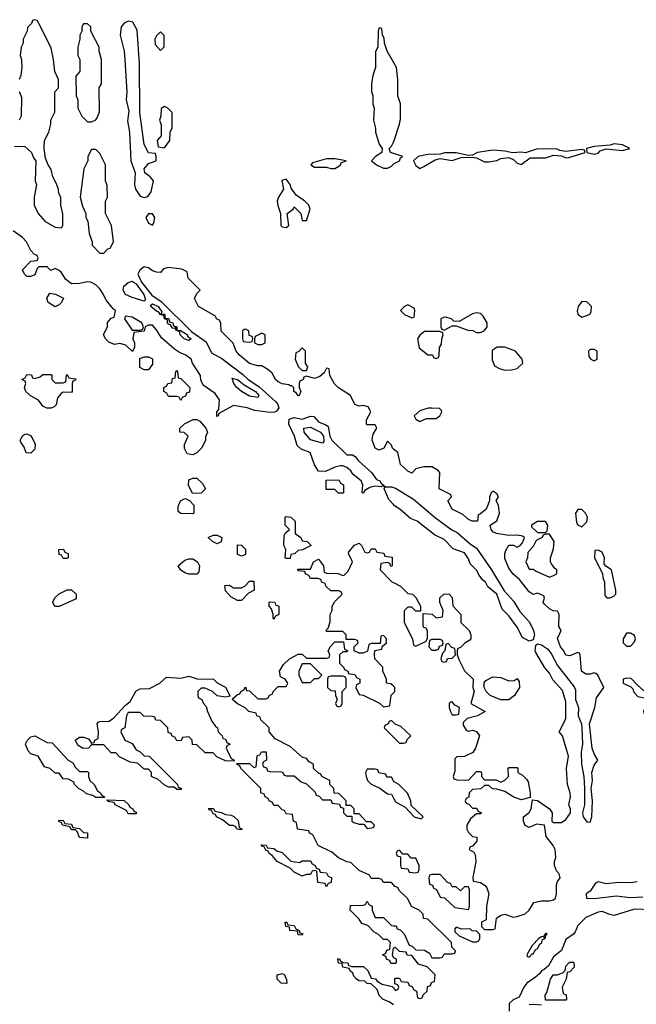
# Model space of a CAD drawing. Header units: inches. Extents: x 2722057 to 2913084, y 892730 to 1030005.
# Tile 61 of 231: x 2808155 to 2811198, y 977065 to 981926. Entities that reach past the tile are written whole.
import ezdxf

# ---------------------------------------------------------------- set-up
doc = ezdxf.new("R2010")
doc.units = ezdxf.units.IN
doc.header["$MEASUREMENT"] = 0
for name, color, linetype in [('C8907', 7, 'Continuous'), ('C8908', 7, 'Continuous'), ('C8917', 7, 'Continuous'), ('C8918', 7, 'Continuous')]:
    doc.layers.add(name, color=color, linetype=linetype)

msp = doc.modelspace()

# ---------------------------------------------------------------- linework, layer by layer
at = {"layer": 'C8907', "color": 2, "elevation": 10}
for points in [[(2809170.4, 980000), (2809138, 979982), (2809134, 979970), (2809127.3, 979967.3), (2809128, 979990), (2809136.3, 980000)], [(2809428, 980000), (2809425.1, 979994.9), (2809412.1, 979987.9), (2809390, 979987), (2809316.2, 979996.2), (2809305.7, 980000)], [(2810000, 979532), (2809976.9, 979556.9), (2809953.2, 979610), (2809958, 979618), (2809950, 979626), (2809939.8, 979620.2), (2809910, 979624), (2809882.8, 979617.2), (2809858, 979602), (2809850, 979588.7), (2809846, 979590), (2809848, 979630), (2809841.2, 979650), (2809800.5, 979680.5), (2809790, 979699), (2809770, 979716), (2809750, 979724), (2809736.9, 979723.1), (2809710, 979717.2), (2809663.6, 979696.4), (2809630, 979698), (2809610, 979728), (2809589.1, 979789.1), (2809545.1, 979805.1), (2809524.7, 979824.7), (2809511.2, 979870), (2809483, 979930), (2809485.3, 979954.7), (2809510, 979962.7), (2809550, 979953.4), (2809590, 979968.5), (2809606.4, 979966.4), (2809630, 979941.3), (2809666.5, 979926.5), (2809678.3, 979918.3), (2809686.6, 979870), (2809695.9, 979850), (2809770, 979778.3), (2809798, 979778), (2809810.4, 979770.4), (2809828.1, 979748.1), (2809890.7, 979690.7), (2809916.2, 979656.2), (2809933, 979650), (2809938.5, 979638.5), (2809960.7, 979620.7), (2809990, 979619.7), (2810000, 979616.6)], [(2810000, 979806.5), (2809995.3, 979810), (2809990, 979826), (2809970, 979846), (2809952, 979810), (2809930, 979801.2), (2809909, 979810), (2809895.3, 979850), (2809896.4, 979863.6), (2809900.4, 979879.6), (2809918, 979910), (2809910, 979926), (2809870, 979926), (2809866, 979930), (2809866, 979950), (2809888, 979990), (2809883, 980000)], [(2810000, 978635.6), (2809987.3, 978647.3), (2809966, 978650), (2809966, 978670), (2809948, 978710), (2809948, 978730), (2809908, 978770), (2809906, 978790), (2809907.3, 978812.7), (2809942, 978818), (2809946, 978834), (2809966, 978850), (2809966, 978870), (2809950, 978886), (2809938, 978882), (2809934, 978846), (2809890, 978846), (2809878, 978842), (2809872, 978808), (2809850, 978798), (2809830, 978798), (2809806, 978810), (2809806, 978830), (2809826, 978850), (2809822, 978862), (2809810, 978866), (2809766, 978866), (2809766, 978890), (2809750, 978906), (2809670, 978906), (2809668.4, 978911.6), (2809678, 978922), (2809687.3, 978952.7), (2809688, 978990), (2809698, 979010), (2809698, 979030), (2809710, 979054), (2809746, 979090), (2809742, 979102), (2809730, 979106), (2809690, 979106), (2809666, 979130), (2809662, 979142), (2809646, 979150), (2809642, 979162), (2809627.3, 979167.3), (2809590, 979168), (2809582, 979182), (2809566, 979190), (2809562, 979202), (2809530, 979206), (2809527.3, 979212.7), (2809590, 979214), (2809606, 979250), (2809630, 979262), (2809654, 979230), (2809658, 979198), (2809670, 979194), (2809727.3, 979192.7), (2809750, 979182), (2809756.4, 979183.6), (2809776.4, 979203.6), (2809798, 979250), (2809778, 979290), (2809780.4, 979299.6), (2809807.3, 979332.7), (2809830, 979342), (2809842, 979330), (2809858, 979298), (2809870, 979294), (2809882, 979298), (2809890, 979314), (2809910, 979314), (2809918, 979298), (2809952.7, 979292.7), (2809958, 979278), (2809992.7, 979272.7), (2809994, 979230), (2809987.3, 979227.3), (2809982, 979242), (2809970, 979246), (2809938, 979242), (2809934, 979210), (2809991.6, 979151.6), (2810000, 979147.3)], [(2810000, 977655.2), (2809990, 977666), (2809950, 977666), (2809942, 977682), (2809930, 977686), (2809890, 977686), (2809882, 977702), (2809830, 977726), (2809790, 977766), (2809770, 977768), (2809728.4, 977788.4), (2809696.4, 977816.4), (2809628.9, 977848.9), (2809602, 977902), (2809586, 977910), (2809582, 977922), (2809526, 977930), (2809522, 977962), (2809506, 977970), (2809502, 978002), (2809470, 978006), (2809462, 978022), (2809450, 978026), (2809430, 978046), (2809410, 978046), (2809402, 978062), (2809386, 978070), (2809382, 978082), (2809366, 978090), (2809362, 978102), (2809346, 978110), (2809346, 978130), (2809246, 978230), (2809242, 978242), (2809226, 978250), (2809226, 978254), (2809290, 978254), (2809310, 978234), (2809322, 978238), (2809327.3, 978292.7), (2809342, 978298), (2809348.4, 978311.6), (2809371.6, 978311.6), (2809374, 978270), (2809358, 978262), (2809354, 978250), (2809358, 978238), (2809372.7, 978232.7), (2809378, 978218), (2809390, 978214), (2809447.3, 978212.7), (2809454, 978210), (2809458, 978198), (2809470, 978194), (2809510, 978194), (2809543.6, 978163.6), (2809570, 978154), (2809612.7, 978112.7), (2809618, 978098), (2809632.7, 978092.7), (2809650, 978074), (2809690, 978074), (2809698, 978058), (2809732.7, 978052.7), (2809738, 978038), (2809754, 978034), (2809754, 978010), (2809770, 977994), (2809794, 977994), (2809794, 977970), (2809803.6, 977963.6), (2809830, 977954), (2809854, 977954), (2809870, 977934), (2809902, 977938), (2809906, 977950), (2809890, 977966), (2809866, 977966), (2809830, 978006), (2809806, 978006), (2809806, 978030), (2809790, 978046), (2809766, 978046), (2809766, 978070), (2809730, 978106), (2809707.3, 978107.3), (2809706, 978130), (2809686, 978150), (2809686, 978170), (2809646, 978190), (2809642, 978202), (2809630, 978206), (2809606, 978230), (2809606, 978250), (2809583.1, 978263.1), (2809570, 978278), (2809550, 978286), (2809490, 978338), (2809416.4, 978376.4), (2809386, 978410), (2809386, 978430), (2809346, 978470), (2809342, 978482), (2809326, 978490), (2809322, 978502), (2809286, 978510), (2809268.7, 978528.7), (2809230, 978548), (2809206, 978570), (2809206, 978574), (2809230, 978594), (2809242, 978598), (2809246, 978610), (2809262, 978618), (2809270, 978632), (2809274, 978614), (2809290, 978612), (2809330, 978574), (2809370, 978574), (2809382, 978578), (2809386, 978590), (2809402, 978598), (2809406, 978610), (2809430, 978634), (2809470, 978634), (2809478, 978650), (2809466, 978670), (2809442, 978682), (2809438, 978710), (2809456.4, 978743.6), (2809486, 978770), (2809530, 978794), (2809550, 978794), (2809570, 978774), (2809670, 978774), (2809682, 978778), (2809686, 978790), (2809678, 978810), (2809688.7, 978831.3), (2809710, 978854), (2809754, 978854), (2809758, 978818), (2809774, 978810), (2809770, 978806), (2809750, 978806), (2809734, 978790), (2809734, 978750), (2809754, 978730), (2809758, 978718), (2809774, 978710), (2809778, 978698), (2809810, 978694), (2809818, 978678), (2809834, 978670), (2809834, 978650), (2809818, 978642), (2809814, 978630), (2809830, 978594), (2809850, 978592), (2809931.6, 978551.6), (2809950, 978534), (2809982, 978538), (2809988.4, 978591.6), (2810000, 978603.7)], [(2810000, 978456.4), (2809990, 978466), (2809978, 978462), (2809974, 978450), (2809958, 978442), (2809954, 978430), (2810000, 978384)], [(2810000, 978168.6), (2809990, 978186), (2809967.3, 978187.3), (2809962, 978202), (2809928.4, 978208.4), (2809922, 978222), (2809910, 978226), (2809870, 978226), (2809862, 978210), (2809864.7, 978190), (2809872, 978170), (2809890, 978152), (2809932.7, 978132.7), (2809970, 978104.7), (2809990, 978102), (2810000, 978083.3)], [(2810000, 977266.6), (2809987.3, 977267.3), (2809982, 977282), (2809967.3, 977287.3), (2809962, 977302), (2809946, 977310), (2809962, 977318), (2809967.3, 977332.7), (2809982, 977338), (2809986, 977370), (2809970, 977386), (2809950, 977386), (2809926, 977410), (2809903.1, 977423.1), (2809874, 977454), (2809844, 977464), (2809830, 977486), (2809786, 977530), (2809787.3, 977552.7), (2809850, 977554), (2809862, 977558), (2809870, 977574), (2809878, 977558), (2809894, 977550), (2809894, 977530), (2809910, 977494), (2809950, 977494), (2809990, 977454), (2810000, 977453.4)], [(2810000, 977342.7), (2809998, 977342), (2809994, 977310), (2809998, 977298), (2810000, 977297)], [(2810000, 977062.6), (2809978, 977078), (2809948.7, 977088.7), (2809928.9, 977108.9), (2809919, 977139), (2809890, 977166), (2809870, 977168), (2809859, 977179), (2809830, 977182), (2809818, 977190), (2809804, 977204), (2809799, 977219), (2809786, 977230), (2809782, 977242), (2809750, 977248), (2809746, 977266), (2809728.9, 977268.9), (2809726, 977290), (2809734, 977290), (2809738, 977278), (2809752, 977272), (2809774, 977270), (2809778, 977258), (2809792.7, 977252.7), (2809852.7, 977252.7), (2809872.7, 977232.7), (2809890, 977194), (2809911.3, 977191.3), (2809919.6, 977179.6), (2809944.7, 977164.7), (2809994, 977154), (2810000, 977146.5)]]:
    msp.add_lwpolyline(points, dxfattribs=at)
at = {"layer": 'C8907', "color": 2}
for points, elevation in [([(2809010, 979778), (2808982, 979782), (2808968.4, 979808.4), (2808968.4, 979828.4), (2808986, 979870), (2808967.3, 979887.3), (2808946, 979890), (2808946, 979910), (2808969.1, 979930.9), (2809011.6, 979951.6), (2809030, 979952), (2809043.6, 979943.6), (2809074, 979910), (2809082, 979890), (2809072.7, 979867.3), (2809071.6, 979848.4), (2809052, 979810), (2809030, 979788)], 10), ([(2808210, 979786), (2808187.3, 979787.3), (2808176.4, 979816.4), (2808160.4, 979840.4), (2808158, 979850), (2808170, 979874), (2808180.4, 979879.6), (2808190, 979882), (2808211.1, 979871.1), (2808231.1, 979831.1), (2808230, 979806)], 10), ([(2809650, 979835.1), (2809590, 979851.8), (2809558.4, 979890), (2809557.2, 979910), (2809590, 979914.3), (2809639.3, 979890), (2809654.7, 979870), (2809656.5, 979843.5)], 6), ([(2809007.3, 979587.3), (2808988.9, 979628.9), (2808990, 979654), (2809010, 979662), (2809030, 979662), (2809056.9, 979636.9), (2809072, 979610), (2809050, 979588)], 10), ([(2809728.4, 979588.4), (2809710, 979606), (2809667.3, 979607.3), (2809667.3, 979652.7), (2809730, 979654), (2809738, 979638), (2809754, 979630), (2809754, 979590), (2809750, 979588.7)], 10), ([(2809010, 979486), (2808950, 979488), (2808938, 979498), (2808936.4, 979523.6), (2808948.7, 979551.3), (2808970, 979562), (2808979.6, 979559.6), (2808992.7, 979552.7), (2809014, 979530), (2809014, 979490)], 10), ([(2809470, 979266), (2809466, 979270), (2809468, 979310), (2809458, 979330), (2809460.4, 979379.6), (2809467.3, 979392.7), (2809486, 979410), (2809466, 979430), (2809466, 979470), (2809470, 979474), (2809494, 979470), (2809514, 979450), (2809514, 979390), (2809542, 979370), (2809550, 979354), (2809574, 979350), (2809594, 979330), (2809551.6, 979308.4), (2809530, 979306), (2809511.6, 979288.4), (2809494, 979286), (2809490, 979266)], 10), ([(2809130, 979338), (2809106, 979350), (2809086, 979370), (2809110, 979382), (2809130, 979382), (2809152, 979370), (2809150, 979348)], 10), ([(2808370, 979266), (2808362, 979282), (2808350, 979286), (2808348.7, 979311.3), (2808371.6, 979311.6), (2808378, 979298), (2808394, 979290), (2808394, 979270), (2808390, 979266)], 10), ([(2809250, 979278), (2809230, 979286), (2809230, 979334), (2809250, 979332), (2809270, 979312), (2809270, 979286)], 10), ([(2808990, 979188.7), (2808970, 979195.3), (2808948, 979210), (2808938, 979230), (2808970, 979258), (2808990, 979264.7), (2809010, 979264.7), (2809032, 979250), (2809042, 979230), (2809039.6, 979200.4), (2809030, 979188.7)], 10), ([(2809230, 979058), (2809196.4, 979076.4), (2809170, 979106), (2809167.3, 979132.7), (2809190, 979134), (2809210, 979122), (2809250, 979122), (2809266, 979130), (2809290, 979154), (2809310, 979154), (2809312, 979110), (2809284.7, 979095.3), (2809250, 979058)], 10), ([(2808350, 979028.7), (2808329.1, 979029.1), (2808318, 979050), (2808328.9, 979071.1), (2808350, 979092), (2808390, 979112), (2808410, 979112), (2808434, 979090), (2808434, 979070), (2808430, 979066)], 10), ([(2809410, 978966), (2809406, 978970), (2809406, 978990), (2809398, 979018), (2809386, 979030), (2809386, 979050), (2809390, 979052), (2809414, 979050), (2809418, 979038), (2809434, 979030), (2809434, 978990), (2809418, 978982)], 10), ([(2809590, 978746), (2809550, 978746), (2809532, 978710), (2809532, 978690), (2809550, 978654), (2809590, 978654), (2809610, 978674), (2809630, 978674), (2809646, 978690)], 10), ([(2809170, 978582), (2809128.9, 978588.9), (2809106, 978610), (2809070, 978626), (2809050, 978626), (2809034, 978610), (2809034, 978590), (2809038, 978578), (2809054, 978570), (2809062, 978550), (2809076, 978536), (2809082, 978510), (2809103.6, 978463.6), (2809119.6, 978439.6), (2809132, 978430), (2809134, 978410), (2809154, 978390), (2809158, 978378), (2809170, 978374), (2809178, 978358), (2809194, 978350), (2809178, 978342), (2809174, 978330), (2809198, 978278), (2809212.7, 978272.7), (2809214, 978266), (2809170, 978268), (2809127.3, 978287.3), (2809110, 978306), (2809070, 978306), (2809030, 978346), (2809007.3, 978347.3), (2809006, 978370), (2808990, 978386), (2808958, 978382), (2808952.7, 978367.3), (2808930, 978366), (2808922, 978382), (2808906, 978390), (2808902, 978402), (2808887.3, 978407.3), (2808886, 978430), (2808850, 978466), (2808827.3, 978467.3), (2808822, 978482), (2808810, 978486), (2808768.4, 978488.4), (2808750, 978506), (2808690, 978506), (2808682, 978490), (2808674, 978430), (2808658, 978422), (2808654, 978410), (2808674, 978370), (2808710, 978352), (2808730, 978322), (2808750, 978312), (2808770, 978292), (2808794, 978290), (2808934, 978150), (2808938, 978138), (2808954, 978130), (2808950, 978126), (2808930, 978126), (2808918, 978138), (2808890, 978138), (2808868.4, 978148.4), (2808836.4, 978176.4), (2808810, 978186), (2808806, 978190), (2808806, 978210), (2808790, 978226), (2808770, 978226), (2808736.4, 978256.4), (2808700.4, 978260.4), (2808647.3, 978287.3), (2808630, 978306), (2808607.3, 978307.3), (2808570, 978346), (2808510, 978346), (2808494, 978330), (2808468.9, 978328.9), (2808443.1, 978343.1), (2808428.7, 978370), (2808450, 978384.7), (2808470, 978384.7), (2808495.3, 978375.3), (2808510, 978354), (2808522, 978358), (2808526, 978370), (2808542, 978378), (2808544, 978410), (2808538, 978450), (2808542, 978458), (2808550, 978462), (2808596.4, 978463.6), (2808620.4, 978479.6), (2808678, 978542), (2808700.4, 978559.6), (2808730, 978612), (2808750, 978622), (2808796.4, 978623.6), (2808846, 978650), (2808880.4, 978679.6), (2808950, 978676), (2808990, 978684.7), (2809031.6, 978671.6), (2809110.8, 978670.8), (2809130, 978652), (2809171.1, 978631.1), (2809194, 978586)], 10), ([(2809750, 978686), (2809690, 978686), (2809678, 978682), (2809674, 978670), (2809674, 978630), (2809690, 978614), (2809712.7, 978612.7), (2809714, 978590), (2809722, 978570), (2809714, 978550), (2809718, 978538), (2809730, 978534), (2809742, 978538), (2809746, 978550), (2809746, 978610), (2809766, 978630), (2809766, 978670), (2809762, 978682)], 10), ([(2808450, 978214), (2808490, 978214), (2808494, 978210), (2808494, 978190), (2808502, 978170), (2808522, 978150), (2808539.6, 978119.6), (2808554, 978110), (2808558, 978098), (2808574, 978090), (2808574, 978086), (2808570, 978086), (2808530, 978086), (2808516.4, 978096.4), (2808484, 978104), (2808470, 978118), (2808446, 978130), (2808426, 978150), (2808422, 978162), (2808396.4, 978176.4), (2808370, 978178), (2808350, 978206), (2808330, 978206), (2808306, 978230), (2808278, 978238), (2808246, 978290), (2808210, 978302), (2808196.5, 978316.5), (2808184, 978350), (2808194, 978370), (2808210, 978386), (2808230, 978391), (2808290, 978358), (2808315.3, 978355.3), (2808394, 978270), (2808416.9, 978256.9), (2808430, 978234)], 10), ([(2808690, 978006), (2808682, 978022), (2808626, 978050), (2808622, 978062), (2808590, 978066), (2808586, 978074), (2808670, 978072), (2808694, 978050), (2808698, 978038), (2808714, 978030), (2808718, 978018), (2808730, 978014), (2808730, 978006)], 10), ([(2809250, 977926), (2809226, 977930), (2809222, 977942), (2809208, 977948), (2809190, 977948.7), (2809155.3, 977975.3), (2809126, 977990), (2809122, 978002), (2809110, 978006), (2809102, 978022), (2809090, 978026), (2809087.3, 978032.7), (2809111.6, 978031.6), (2809118, 978018), (2809151.6, 978011.6), (2809170, 978002), (2809199.6, 977999.6), (2809212.7, 977992.7), (2809232.7, 977972.7), (2809238, 977938), (2809252, 977932)], 10), ([(2808490, 977886), (2808450, 977888), (2808438, 977918), (2808430, 977926), (2808410, 977926), (2808402, 977942), (2808366, 977950), (2808362, 977962), (2808350, 977966), (2808347.3, 977972.7), (2808370, 977974), (2808378, 977958), (2808410, 977954), (2808418, 977938), (2808450, 977934), (2808470, 977914), (2808490, 977912)], 10), ([(2809535.3, 977764.7), (2809550, 977774), (2809590, 977774), (2809598, 977758), (2809614, 977750), (2809618, 977738), (2809632.7, 977732.7), (2809638, 977718), (2809670, 977714), (2809678, 977698), (2809694, 977690), (2809692.7, 977667.3), (2809678, 977662), (2809670, 977646), (2809662, 977662), (2809627.3, 977667.3), (2809622, 977722), (2809610, 977726), (2809598, 977722), (2809590, 977706), (2809570, 977706), (2809550, 977698), (2809510, 977718), (2809490, 977738), (2809426, 977770), (2809400.4, 977800.4), (2809386, 977810), (2809382, 977822), (2809370, 977826), (2809362, 977842), (2809350, 977846), (2809347.3, 977852.7), (2809371.6, 977851.6), (2809378, 977838), (2809410, 977834), (2809423.6, 977823.6), (2809450, 977814), (2809492.7, 977772.7)], 10), ([(2809550, 977406), (2809528.9, 977408.9), (2809526, 977426), (2809489.1, 977429.1), (2809486, 977446), (2809468, 977450), (2809466, 977470), (2809474, 977470), (2809478, 977458), (2809510, 977454), (2809518, 977438), (2809534, 977430), (2809538, 977418), (2809552.7, 977412.7)], 10), ([(2809470, 977168), (2809446, 977170), (2809426, 977190), (2809426, 977210), (2809450, 977218), (2809462, 977210), (2809472.7, 977187.3), (2809474, 977170)], 10)]:
    msp.add_lwpolyline(points, close=True, dxfattribs=dict(at, elevation=elevation))
at = {"layer": 'C8908', "color": 2}
for points, elevation in [([(2808130, 981302), (2808179.6, 981299.6), (2808214, 981270), (2808223.6, 981243.6), (2808234, 981230), (2808232, 981130), (2808238, 981110), (2808226, 981050), (2808226, 981010), (2808246.8, 980970), (2808281, 980930), (2808330, 980901), (2808362, 980898), (2808368, 980910), (2808368.4, 980968.4), (2808358, 981010), (2808358, 981050), (2808348.4, 981068.4), (2808347.3, 981087.3), (2808336.4, 981116.4), (2808318, 981150), (2808310, 981186), (2808295.3, 981210), (2808283.1, 981243.1), (2808275.3, 981290), (2808278, 981330), (2808298, 981370), (2808308.7, 981410), (2808308.7, 981430), (2808328, 981470), (2808328, 981570), (2808346, 981590), (2808346, 981630), (2808328, 981670), (2808322, 981730), (2808310, 981786), (2808256.4, 981896.4), (2808242, 981922), (2808230, 981926), (2808218, 981922), (2808212.7, 981907.3), (2808192.7, 981887.3), (2808192, 981870), (2808172, 981830), (2808172, 981810), (2808162, 981790), (2808158, 981750), (2808164.7, 981730), (2808166, 981690), (2808161, 981650), (2808152, 981630)], 10), ([(2810000, 981716.3), (2809968.7, 981770), (2809955.3, 981810), (2809954.6, 981834.6), (2809946, 981850), (2809942, 981882), (2809930, 981886), (2809924.7, 981870), (2809922, 981790), (2809911.6, 981768.4), (2809911.3, 981690), (2809898, 981650), (2809891.3, 981610), (2809891.6, 981571.6), (2809898, 981550), (2809898, 981510), (2809904.7, 981490), (2809901, 981430), (2809910.9, 981390.9), (2809911, 981370), (2809930, 981312), (2809944.7, 981290), (2809942, 981270), (2809911.3, 981250), (2809891.3, 981230), (2809916, 981210), (2809950, 981193.4), (2809970, 981193.4), (2809990, 981203), (2810000, 981212.9)], 10), ([(2808151.6, 981571.6), (2808163.6, 981543.6), (2808162, 981450), (2808152, 981430)], 10), ([(2810000, 981265.3), (2809986, 981270), (2809978, 981290), (2809990, 981302), (2810000, 981322)], 10), ([(2809136.3, 980000), (2809138, 980002), (2809142, 980050), (2809120.2, 980080.2), (2809061.2, 980121.2), (2809048.4, 980148.4), (2809048, 980170), (2809008, 980230), (2809002, 980250), (2808975.3, 980270), (2808943.2, 980283.2), (2808919.5, 980299.5), (2808854.9, 980354.9), (2808830, 980395.3), (2808810, 980417.2), (2808790, 980418), (2808774, 980410), (2808770, 980388), (2808718, 980382), (2808714, 980350), (2808722, 980330), (2808722, 980310), (2808712, 980288), (2808679, 980319), (2808650, 980328), (2808623.1, 980323.1), (2808594.6, 980334.6), (2808578, 980350), (2808568.9, 980371.1), (2808588, 980410), (2808588.4, 980431.6), (2808607.3, 980452.7), (2808622, 980458), (2808628, 980490), (2808617.2, 980497.2), (2808581.5, 980541.5), (2808569.2, 980570), (2808550, 980597.2), (2808530, 980617.2), (2808506, 980630), (2808490, 980632.7), (2808450, 980624), (2808410, 980622), (2808383.1, 980643.1), (2808360.4, 980680.4), (2808350, 980688), (2808330, 980698), (2808308.4, 980688.4), (2808290, 980706), (2808250, 980706), (2808242, 980698), (2808230, 980666), (2808210, 980658), (2808190, 980658), (2808178, 980670), (2808168.7, 980691.3), (2808210, 980734), (2808242, 980738), (2808246, 980750), (2808242, 980762), (2808227.3, 980767.3), (2808210, 980786), (2808188, 980830), (2808168.7, 980850), (2808123.1, 980883.1)], 10), ([(2809883, 980000), (2809875.3, 980015.3), (2809850, 980022), (2809830, 980018), (2809810, 980026), (2809788, 980070), (2809728.7, 980108.7), (2809708.7, 980128.7), (2809686, 980170), (2809682, 980202), (2809670, 980206), (2809658, 980182), (2809636, 980164), (2809610, 980155.3), (2809570, 980166), (2809558, 980162), (2809554, 980150), (2809538, 980142), (2809534, 980130), (2809534, 980110), (2809542, 980090), (2809534, 980070), (2809530, 980069.2), (2809522, 980082), (2809508.7, 980090), (2809508, 980108), (2809498, 980118), (2809490, 980118), (2809484, 980124), (2809450, 980127.6), (2809430, 980138), (2809418, 980150), (2809400.9, 980180.9), (2809379.5, 980199.5), (2809350, 980218), (2809330, 980218), (2809290, 980229.2), (2809239.3, 980270), (2809222.7, 980290), (2809208.9, 980328.9), (2809150, 980388), (2809147.3, 980427.3), (2809142, 980442), (2809126, 980450), (2809122, 980462), (2809038, 980510), (2809018, 980550), (2809030, 980574), (2809046, 980590), (2808986, 980650), (2808982, 980682), (2808954.6, 980694.6), (2808890, 980702), (2808864.7, 980695.3), (2808850, 980678), (2808830, 980679), (2808810, 980686.6), (2808790, 980701.2), (2808770, 980706.6), (2808747.3, 980690), (2808738.9, 980670), (2808756.8, 980630), (2808806.6, 980566.6), (2808854, 980534), (2809005, 980385), (2809075.7, 980335.7), (2809101.9, 980281.9), (2809153.2, 980253.2), (2809255.5, 980175.5), (2809282, 980150), (2809334.8, 980114.8), (2809420, 980040), (2809428, 980030), (2809433.6, 980010), (2809428, 980000)], 10), ([(2808930.8, 980391.6), (2808930.8, 980390.8), (2808932, 980391)], 6), ([(2808932, 980391), (2808930.8, 980391.6)], 6), ([(2809305.7, 980000), (2809278, 980010), (2809210, 980022), (2809170.4, 980000)], 10)]:
    msp.add_lwpolyline(points, dxfattribs=dict(at, elevation=elevation))
for points, elevation in [([(2808690, 981919.3), (2808670, 981909.2), (2808656.3, 981890), (2808650.4, 981850), (2808670.3, 981770.3), (2808674.6, 981730), (2808684.2, 981570), (2808681.3, 981530), (2808694, 981474), (2808686.4, 981426.4), (2808697.1, 981370), (2808703.8, 981230), (2808724.4, 981170), (2808722.3, 981110), (2808726.3, 981090), (2808750, 981054.9), (2808770, 981047.7), (2808787.2, 981052.8), (2808804.5, 981075.5), (2808815.3, 981130), (2808799, 981150), (2808773.2, 981170), (2808769.4, 981190), (2808790, 981216), (2808828, 981230), (2808828, 981250), (2808826, 981266), (2808790, 981268), (2808769.6, 981310), (2808748.1, 981468.1), (2808746.3, 981710), (2808734, 981874), (2808714.2, 981914.2)], 10), ([(2808490, 981906), (2808470, 981906), (2808462, 981890), (2808462, 981870), (2808452, 981850), (2808452, 981830), (2808442, 981790), (2808442, 981750), (2808452, 981730), (2808452, 981670), (2808432.7, 981647.3), (2808434, 981550), (2808442, 981530), (2808442, 981490), (2808462, 981450), (2808490, 981422), (2808510, 981422), (2808530, 981432), (2808538, 981442), (2808548.9, 981471.1), (2808548, 981590), (2808558, 981610), (2808558, 981730), (2808548, 981770), (2808548, 981790), (2808506, 981870), (2808506, 981890)], 10), ([(2808850, 981866), (2808830, 981846), (2808822, 981830), (2808823.6, 981803.6), (2808850, 981774), (2808867.3, 981792.7), (2808868, 981810), (2808867.3, 981847.3)], 10), ([(2808870, 981498), (2808852.7, 981487.3), (2808852, 981450), (2808844.7, 981430), (2808852.7, 981407.3), (2808852.7, 981352.7), (2808834, 981330), (2808838, 981298), (2808870, 981294), (2808895.3, 981330), (2808898, 981370), (2808907.3, 981392.7), (2808908, 981410), (2808907.3, 981467.3), (2808886, 981490)], 10), ([(2808530, 981286), (2808510, 981286), (2808492, 981250), (2808492, 981230), (2808472, 981190), (2808454, 981050), (2808465.4, 981005.4), (2808482, 980970), (2808482, 980950), (2808491.1, 980931.1), (2808498, 980870), (2808512, 980830), (2808512.7, 980812.7), (2808550, 980774), (2808570, 980774), (2808590, 980794), (2808602, 980798), (2808618, 980830), (2808608.7, 980910), (2808578, 980970), (2808578, 981030), (2808588, 981050), (2808587.3, 981107.3), (2808578, 981130), (2808578, 981210), (2808550, 981266)], 10), ([(2809710, 981239), (2809670, 981239), (2809601, 981219), (2809592, 981210), (2809610, 981198), (2809670, 981197.3), (2809690, 981191), (2809710, 981191), (2809730, 981202.8), (2809739, 981210), (2809741.2, 981218.8), (2809766, 981230)], 10), ([(2809470, 981138), (2809448.5, 981131.5), (2809457.3, 981090), (2809432.2, 981050), (2809426.4, 981030), (2809428.6, 981008.6), (2809442, 980970), (2809444, 980910), (2809450, 980902.8), (2809470, 980900.7), (2809484, 980910), (2809475.1, 980970), (2809505.2, 980990), (2809510, 981002), (2809542.8, 980970), (2809550, 980934), (2809570, 980934), (2809588, 980990), (2809582, 981010), (2809562, 981030), (2809519, 981059), (2809495.1, 981095.1), (2809490, 981112.7)], 10), ([(2808810, 980968), (2808790, 980968), (2808778, 980950), (2808790, 980922), (2808810, 980912), (2808817.2, 980922.8), (2808822, 980950)], 10), ([(2808770, 980537.2), (2808710, 980554), (2808677.2, 980570), (2808666, 980590), (2808669.3, 980610), (2808691.2, 980628.8), (2808710, 980635.6), (2808730, 980622.7), (2808768.4, 980570), (2808776.7, 980543.3)], 6), ([(2808330, 980509.2), (2808295.3, 980530), (2808288.9, 980551.1), (2808304, 980576), (2808331.6, 980571.6), (2808371.1, 980551.1), (2808362, 980530), (2808350, 980518)], 10), ([(2808930.8, 980391.6), (2808926, 980394), (2808926, 980406), (2808918.8, 980401.2), (2808910, 980402.7), (2808899.5, 980419.5), (2808890, 980422.7), (2808885.1, 980430), (2808884, 980444), (2808869.6, 980450), (2808866.3, 980466.3), (2808850, 980469.6), (2808842.5, 980482.5), (2808830, 980486.3), (2808802, 980510), (2808802.5, 980517.5), (2808810, 980522.8), (2808838.7, 980510), (2808856.4, 980483.6), (2808851, 980471), (2808866, 980474), (2808872, 980470), (2808870.9, 980450.9), (2808890, 980452), (2808895.2, 980435.2), (2808910.3, 980430), (2808914.9, 980414.9), (2808930.4, 980410)], 6), ([(2808678, 980462), (2808672, 980450), (2808710, 980394), (2808750, 980394), (2808762, 980398), (2808766, 980410), (2808758, 980430), (2808710, 980457.2)], 10), ([(2808932, 980391), (2808946.6, 980393.4), (2808983, 980370), (2808983.8, 980363.8), (2809000.7, 980350), (2808990, 980342.9), (2808967, 980350), (2808947, 980370), (2808944.7, 980384.7)], 6), ([(2809270, 980398), (2809263.6, 980396.4), (2809254, 980390), (2809254, 980350), (2809258, 980338), (2809290, 980334), (2809302, 980338), (2809306, 980350), (2809302, 980362), (2809287.3, 980367.3), (2809286, 980390)], 10), ([(2809350, 980378), (2809318, 980362), (2809314, 980350), (2809314, 980330), (2809330, 980322), (2809350, 980322), (2809366, 980330), (2809366, 980370)], 10), ([(2808770, 980198), (2808748.7, 980208.7), (2808747.3, 980252.7), (2808770, 980262), (2808790, 980262), (2808811.1, 980251.1), (2808810, 980226), (2808790, 980198)], 10), ([(2809550, 980306), (2809532.7, 980287.3), (2809518, 980282), (2809514, 980250), (2809530, 980214), (2809550, 980194), (2809570, 980194), (2809578, 980210), (2809566, 980230), (2809566, 980290)], 10), ([(2808410, 980086), (2808370, 980088), (2808359.6, 980080.4), (2808341, 980059), (2808335.3, 980024.7), (2808325.4, 980014.6), (2808310, 980008.7), (2808288.7, 980008.7), (2808270, 980018), (2808248.4, 980048.4), (2808209.1, 980069.1), (2808186, 980090), (2808178, 980110), (2808186, 980130), (2808182, 980142), (2808166, 980150), (2808182, 980158), (2808190, 980174), (2808212.7, 980172.7), (2808218, 980158), (2808230, 980154), (2808256.4, 980163.6), (2808270, 980174), (2808310, 980174), (2808314, 980170), (2808314, 980150), (2808330, 980134), (2808370, 980134), (2808382, 980138), (2808386, 980170), (2808390, 980174), (2808398, 980158), (2808432.7, 980152.7), (2808430, 980146), (2808418, 980142), (2808414, 980130), (2808414, 980090)], 10), ([(2808950, 980046), (2808942, 980062), (2808930, 980066), (2808890, 980066), (2808882, 980082), (2808866, 980090), (2808866, 980110), (2808882, 980118), (2808886, 980130), (2808906, 980134), (2808910, 980154), (2808922, 980158), (2808926, 980190), (2808930, 980194), (2808934, 980190), (2808938, 980158), (2808950, 980154), (2808994, 980110), (2808992.7, 980087.3), (2808978, 980082), (2808972.7, 980067.3), (2808958, 980062)], 10), ([(2809330, 980060.9), (2809290, 980068.3), (2809249.8, 980089.8), (2809227, 980110), (2809212.7, 980130), (2809203.1, 980156.9), (2809230, 980150.2), (2809262.8, 980122.8), (2809319.5, 980090), (2809335.8, 980070)], 6)]:
    msp.add_lwpolyline(points, close=True, dxfattribs=dict(at, elevation=elevation))
at = {"layer": 'C8917', "color": 2, "elevation": 10}
for points in [[(2810144.9, 980000), (2810130, 979995.3), (2810102, 979970), (2810110, 979954), (2810130, 979942), (2810163.1, 979956.9), (2810210, 979958), (2810218, 979962), (2810228, 979970), (2810238, 979990), (2810236.4, 979996.4), (2810233.4, 980000)], [(2810000, 979147.3), (2810034, 979130), (2810070, 979094), (2810094, 979090), (2810110, 979074), (2810134, 979030), (2810134, 979006), (2810110, 979006), (2810090, 979026), (2810070, 979026), (2810052.7, 979007.3), (2810052, 978950), (2810094, 978870), (2810098, 978838), (2810110, 978834), (2810162, 978858), (2810167.3, 978872.7), (2810167.3, 978907.3), (2810162, 978922), (2810150, 978926), (2810147.3, 978932.7), (2810146, 978994), (2810191.6, 978991.6), (2810210, 978974), (2810242, 978978), (2810246, 979010), (2810228.4, 979048.4), (2810228.7, 979071.3), (2810250, 979092), (2810274, 979090), (2810290, 979074), (2810292.7, 979032.7), (2810332, 978990), (2810332, 978950), (2810374, 978910), (2810382, 978890), (2810382, 978870), (2810376.9, 978863.1), (2810351.6, 978848.4), (2810330, 978826), (2810318, 978822), (2810314, 978810), (2810314, 978790), (2810323.6, 978763.6), (2810351.1, 978711.1), (2810394, 978670), (2810392, 978630), (2810398, 978610), (2810382, 978550), (2810452, 978510), (2810414, 978490), (2810363.6, 978476.4), (2810343.6, 978456.4), (2810343.6, 978443.6), (2810358, 978418), (2810370, 978414), (2810390, 978418), (2810410, 978412), (2810424.7, 978390), (2810404.7, 978330), (2810391, 978309), (2810351.1, 978288.9), (2810312.7, 978287.3), (2810303.6, 978276.4), (2810303.6, 978216.4), (2810294, 978190), (2810298, 978178), (2810312.7, 978172.7), (2810370, 978172), (2810410, 978214), (2810430, 978214), (2810434, 978210), (2810434, 978190), (2810450, 978174), (2810507.3, 978172.7), (2810530, 978162), (2810550, 978172), (2810568, 978190), (2810566, 978230), (2810570, 978234), (2810610, 978234), (2810614, 978230), (2810614, 978210), (2810636.9, 978196.9), (2810657.3, 978177.3), (2810664, 978164), (2810674, 978110), (2810674, 978086), (2810630, 978075.3), (2810590, 978089), (2810550, 978115.3), (2810510, 978128), (2810488.4, 978128.4), (2810470, 978146), (2810450, 978146), (2810431.6, 978128.4), (2810390, 978126), (2810374, 978110), (2810372.7, 978087.3), (2810358, 978082), (2810354, 978070), (2810358, 978058), (2810372.7, 978052.7), (2810390, 978034), (2810410, 978034), (2810418, 978018), (2810434, 978010), (2810430, 978006), (2810410, 978006), (2810379.6, 977980.4), (2810362, 977950), (2810362, 977930), (2810370, 977914), (2810390, 977894), (2810412, 977890), (2810412, 977870), (2810390, 977846), (2810378, 977842), (2810374, 977830), (2810396.9, 977816.9), (2810403.6, 977803.6), (2810406, 977770), (2810391.6, 977691.6), (2810394, 977674), (2810430, 977666), (2810452.4, 977652.4), (2810461.1, 977641.1), (2810470.6, 977610), (2810458.4, 977550), (2810456.9, 977483.1), (2810434, 977470), (2810434, 977450), (2810450, 977434), (2810490, 977434), (2810502, 977438), (2810508, 977490), (2810530, 977506), (2810550, 977510.7), (2810590, 977496), (2810610, 977498), (2810650, 977511.3), (2810669.3, 977530.7), (2810692.9, 977567.1), (2810730, 977576), (2810770, 977576), (2810790, 977581), (2810799, 977590), (2810804, 977610), (2810804.7, 977655.3), (2810809, 977671), (2810822, 977690), (2810818, 977710), (2810804.7, 977724.7), (2810795.3, 977750), (2810795.3, 977770), (2810802, 977790), (2810798, 977830), (2810788, 977850), (2810753.6, 977893.6), (2810746, 977950), (2810706, 977954), (2810670, 977938), (2810650, 977948), (2810642, 977970), (2810642, 977990), (2810670, 978012), (2810679, 978030), (2810686, 978074), (2810710, 978072), (2810770.5, 978030.5), (2810782.8, 978010), (2810782, 977970), (2810790, 977962), (2810830, 977962), (2810850, 977978), (2810874, 978010), (2810873.3, 978030), (2810865.2, 978050), (2810873.5, 978090), (2810872.2, 978110), (2810858.4, 978150), (2810854.7, 978230), (2810863, 978290), (2810834, 978390), (2810818, 978410), (2810850, 978474), (2810850, 978558), (2810834.1, 978614.1), (2810786.4, 978666.4), (2810770, 978699.5), (2810747, 978727), (2810702.4, 978802.4), (2810699.1, 978810), (2810702, 978838), (2810710, 978844.9), (2810730, 978840.2), (2810759.6, 978819.6), (2810777.7, 978797.7), (2810810, 978738.4), (2810892, 978632), (2810897.8, 978617.8), (2810898.9, 978570), (2810913, 978530), (2810911.6, 978490), (2810927.4, 978450), (2810930.4, 978430.4), (2810932.4, 978350), (2810926.9, 978310), (2810927.9, 978250), (2810939.2, 978190), (2810943.2, 978130), (2810942.3, 978050), (2810932.4, 978010), (2810935.8, 977990), (2810953.6, 977966.4), (2810970, 977964.7), (2810979.5, 977990), (2810982, 978070), (2810976.2, 978130), (2810982.9, 978170), (2810979.5, 978210), (2810990, 978246), (2811008.7, 978270), (2810990, 978302), (2810980.9, 978330), (2810967.6, 978450), (2810993.2, 978530), (2811002, 978578), (2811038, 978630), (2811008, 978690), (2810999, 978699), (2810990, 978702), (2810970, 978695.3), (2810950, 978695.3), (2810928, 978710), (2810922, 978790), (2810918, 978798), (2810910, 978802), (2810870, 978786), (2810850, 978788.7), (2810841.2, 978810), (2810824.5, 978830), (2810808.9, 978871.1), (2810828, 978910), (2810815.3, 978930), (2810818, 978990), (2810810, 979006), (2810788.4, 979008.4), (2810770, 979018), (2810743.1, 979043.1), (2810738, 979050), (2810746, 979070), (2810742, 979082), (2810710, 979095.3), (2810690, 979088), (2810670, 979102), (2810622, 979162), (2810590, 979188.7), (2810570, 979218), (2810550, 979266), (2810549.5, 979290.5), (2810554.6, 979305.4), (2810570, 979332), (2810591.6, 979331.6), (2810610, 979322), (2810626, 979330), (2810636.4, 979343.6), (2810646, 979370), (2810636.4, 979376.4), (2810610, 979382), (2810570, 979379), (2810509.1, 979389.1), (2810490, 979398), (2810482, 979410), (2810478, 979430), (2810510, 979452), (2810524, 979490), (2810518, 979530), (2810506, 979550), (2810518, 979570), (2810510, 979586), (2810490, 979598), (2810482, 979590), (2810474, 979570), (2810474, 979550), (2810458, 979510), (2810430, 979486), (2810418, 979482), (2810414, 979450), (2810388, 979450), (2810370, 979459), (2810342.9, 979482.9), (2810289.2, 979510), (2810268, 979550), (2810286, 979570), (2810282, 979582), (2810226, 979610), (2810228, 979690), (2810220.4, 979700.4), (2810190, 979718), (2810150, 979718), (2810110, 979708), (2810090, 979688), (2810070, 979698), (2810035.3, 979730), (2810022, 979790), (2810000, 979806.5)], [(2810000, 979616.6), (2810010, 979613.5), (2810098.6, 979558.6), (2810206.8, 979466.8), (2810287.3, 979407.3), (2810315, 979395), (2810378.5, 979338.5), (2810410, 979316.3), (2810483.8, 979210), (2810545.9, 979105.9), (2810593.6, 979053.6), (2810624.2, 979004.2), (2810672.1, 978952.1), (2810691, 978911), (2810695.5, 978890), (2810690, 978864), (2810670, 978857.6), (2810636, 978876), (2810610, 978927), (2810570, 978983.7), (2810536.6, 979016.6), (2810510, 979089.2), (2810465.6, 979125.6), (2810453.6, 979150), (2810440.1, 979160.1), (2810423, 979183), (2810410, 979209.2), (2810379.1, 979239.1), (2810370, 979264), (2810350, 979293.6), (2810294.3, 979314.3), (2810250, 979360.7), (2810202.2, 979382.3), (2810117, 979450), (2810084, 979464), (2810031.8, 979510), (2810005.8, 979525.8), (2810000, 979532)], [(2810000, 978603.7), (2810006, 978610), (2810006, 978630), (2810000, 978635.6)], [(2810000, 978384), (2810030, 978354), (2810050, 978354), (2810062, 978358), (2810067.3, 978372.7), (2810086, 978390), (2810036.4, 978436.4), (2810008.4, 978448.4), (2810000, 978456.4)], [(2810000, 978083.3), (2810010, 978064.7), (2810058, 978038), (2810102, 977990), (2810130, 977982), (2810138, 977982), (2810146, 977990), (2810087.3, 978047.3), (2810086, 978070), (2810068.4, 978108.4), (2810026, 978150), (2810003.1, 978163.1), (2810000, 978168.6)], [(2810000, 977453.4), (2810012.7, 977452.7), (2810018, 977438), (2810032.7, 977432.7), (2810052.7, 977412.7), (2810078, 977358), (2810092.7, 977352.7), (2810110, 977334), (2810152.7, 977332.7), (2810178, 977318), (2810190, 977294), (2810230, 977294), (2810242, 977298), (2810250, 977314), (2810290, 977314), (2810302, 977318), (2810306, 977330), (2810288, 977348), (2810286, 977370), (2810170, 977486), (2810148.9, 977488.9), (2810146, 977510), (2810126, 977530), (2810088.9, 977548.9), (2810070, 977586), (2810027.3, 977627.3), (2810022, 977642), (2810007.3, 977647.3), (2810000, 977655.2)], [(2811202, 977670), (2811170, 977664.2), (2811110, 977667), (2811050, 977659.5), (2811010, 977669.3), (2810996.8, 977663.2), (2810970, 977624), (2810951.3, 977610), (2810952, 977590), (2810992.1, 977587.9), (2811099.3, 977600.7), (2811170, 977592.4), (2811230, 977595.2)], [(2811271, 977531), (2811190, 977535.1), (2811090, 977504.2), (2811068, 977508), (2811030, 977524.2), (2811010, 977520.5), (2810950, 977493.6), (2810910, 977454.3), (2810896.9, 977423.1), (2810887.8, 977412.3), (2810850, 977386), (2810828.5, 977331.5), (2810790, 977299.3), (2810764.9, 977255.1), (2810743.6, 977236.4), (2810730, 977231.1), (2810722.4, 977217.6), (2810701.1, 977198.9), (2810658.4, 977170), (2810643.1, 977150), (2810619.7, 977100.3), (2810590, 977087.3), (2810570.5, 977070), (2810571.1, 977031.1)], [(2810000, 977146.5), (2810010, 977134), (2810022, 977138), (2810026, 977150), (2810022, 977162), (2810006, 977166), (2810006, 977190), (2810010, 977194), (2810030, 977194), (2810038, 977178), (2810070, 977174), (2810078, 977158), (2810092.7, 977152.7), (2810098, 977138), (2810114, 977130), (2810118, 977098), (2810130, 977094), (2810142, 977098), (2810147.3, 977112.7), (2810166, 977130), (2810167.3, 977152.7), (2810182, 977158), (2810187.3, 977172.7), (2810202, 977178), (2810206, 977210), (2810166, 977250), (2810124, 977264), (2810090, 977306), (2810067.3, 977307.3), (2810062, 977322), (2810030, 977326), (2810010, 977346), (2810000, 977342.7)], [(2810000, 977297), (2810014, 977290), (2810014, 977270), (2810010, 977266), (2810000, 977266.6)], [(2810670, 977064), (2810690, 977066.8), (2810730, 977062)]]:
    msp.add_lwpolyline(points, dxfattribs=at)
for points in [[(2810930, 979508), (2810910, 979508), (2810898, 979490), (2810904, 979444), (2810910, 979432), (2810930, 979422), (2810953.6, 979446.4), (2810958, 979470), (2810948, 979490)], [(2810750, 979448), (2810710, 979448), (2810682, 979430), (2810682, 979422), (2810710, 979394), (2810750, 979394), (2810758, 979402), (2810762, 979430)], [(2810770, 979386), (2810750, 979386), (2810738, 979382), (2810734, 979370), (2810704.7, 979355.3), (2810690, 979326), (2810663.6, 979296.4), (2810662, 979270), (2810654, 979250), (2810670, 979214), (2810690, 979214), (2810703.6, 979203.6), (2810770, 979174), (2810790, 979182), (2810806, 979190), (2810806, 979210), (2810796.4, 979216.4), (2810780.2, 979240.2), (2810775.3, 979250), (2810775.3, 979270), (2810790, 979314), (2810793.2, 979350)], [(2811010, 979308), (2810994, 979306), (2810992, 979270), (2811031.6, 979191.6), (2811032.7, 979172.7), (2811042, 979150), (2811043.6, 979083.6), (2811052.7, 979072.7), (2811070, 979072), (2811090, 979082), (2811098, 979090), (2811098, 979110), (2811075.3, 979210), (2811048, 979228), (2811040.4, 979240.4), (2811042, 979270), (2811030, 979298)], [(2811170, 978898), (2811150, 978898), (2811134, 978870), (2811134, 978850), (2811150, 978834), (2811170, 978834), (2811190, 978854), (2811194, 978870), (2811190, 978886)], [(2810230, 978866), (2810190, 978866), (2810178, 978862), (2810174, 978830), (2810190, 978814), (2810210, 978814), (2810222, 978818), (2810227.3, 978832.7), (2810242, 978838), (2810246, 978850), (2810242, 978862)], [(2810270, 978846), (2810258, 978842), (2810254, 978810), (2810242, 978798), (2810234, 978770), (2810238, 978758), (2810250, 978754), (2810262, 978758), (2810267.3, 978772.7), (2810290, 978774), (2810306, 978790), (2810302, 978822), (2810287.3, 978827.3)], [(2810570, 978662), (2810596.4, 978663.6), (2810610, 978674), (2810619.6, 978659.6), (2810622, 978630), (2810598, 978590), (2810570, 978569), (2810530, 978568.7), (2810478, 978590), (2810458, 978610), (2810448, 978630), (2810447.3, 978652.7), (2810456.4, 978663.6), (2810490, 978682), (2810530, 978678)], [(2811150, 978675.3), (2811134, 978670), (2811134, 978650), (2811172, 978632), (2811182, 978622), (2811186.4, 978606.4), (2811205.4, 978585.4), (2811238, 978578), (2811252, 978550), (2811234, 978510), (2811238, 978498), (2811250, 978494), (2811290, 978534), (2811295.3, 978550), (2811288, 978570), (2811246, 978610), (2811234.6, 978614.6), (2811202, 978642), (2811173.6, 978673.6)], [(2810290, 978558), (2810283.6, 978556.4), (2810274, 978550), (2810274, 978530), (2810282, 978510), (2810290, 978494), (2810310, 978494), (2810322, 978498), (2810326, 978530), (2810302, 978542)], [(2810030, 977826), (2810018, 977822), (2810014, 977810), (2810018, 977798), (2810034, 977794), (2810034, 977750), (2810038, 977738), (2810070, 977734), (2810078, 977718), (2810110, 977714), (2810122, 977718), (2810126, 977730), (2810126, 977750), (2810110, 977786), (2810087.3, 977787.3), (2810070, 977806), (2810046, 977806)], [(2810230, 977706), (2810190, 977706), (2810178, 977702), (2810174, 977690), (2810178, 977658), (2810192.7, 977652.7), (2810198, 977638), (2810212.7, 977632.7), (2810230, 977594), (2810251.3, 977591.3), (2810303.6, 977543.6), (2810370, 977534), (2810375.3, 977550), (2810375.3, 977630), (2810370, 977646), (2810350, 977646), (2810330, 977626), (2810310, 977646), (2810290, 977646), (2810282, 977662), (2810267.3, 977667.3)], [(2810310, 977446), (2810302, 977438), (2810303.6, 977423.6), (2810323.6, 977403.6), (2810390, 977374), (2810410, 977374), (2810422, 977378), (2810426, 977390), (2810426, 977410), (2810410, 977426), (2810388.4, 977428.4), (2810378, 977438), (2810336.4, 977436.4)], [(2810755.3, 977415.3), (2810750, 977415.3), (2810739.8, 977400.2), (2810730, 977399), (2810718, 977390), (2810685.2, 977354.8), (2810658.8, 977310), (2810662, 977302), (2810670, 977298.8), (2810685.2, 977314.8), (2810690, 977314.8), (2810703.3, 977336.7), (2810710, 977339.1), (2810720.1, 977359.9), (2810731.5, 977370), (2810734.8, 977385.2), (2810748, 977390), (2810742, 977398), (2810750, 977394), (2810752.3, 977407.7), (2810758, 977410)], [(2810750, 977086), (2810748, 977110), (2810756.4, 977123.6), (2810775.3, 977190), (2810788, 977210), (2810810, 977211.3), (2810838, 977222), (2810847.3, 977232.7), (2810850, 977254), (2810866, 977270), (2810870, 977274), (2810890, 977274), (2810891.6, 977248.4), (2810870, 977226), (2810858, 977222), (2810852, 977190), (2810832, 977150), (2810838, 977118), (2810851.6, 977111.6), (2810854, 977090), (2810850, 977086)]]:
    msp.add_lwpolyline(points, close=True, dxfattribs=at)
at = {"layer": 'C8918', "color": 2, "elevation": 10}
for points in [[(2810000, 981322), (2810004, 981330), (2810029, 981410), (2810034.6, 981434.6), (2810035.3, 981510), (2810022, 981550), (2810022, 981630), (2810015.3, 981690), (2810000, 981716.3)], [(2810000, 981212.9), (2810003.5, 981216.5), (2810029, 981230), (2810035.3, 981244.7), (2810046, 981250), (2810000, 981265.3)], [(2810233.4, 980000), (2810227.3, 980007.3), (2810190, 980008.7), (2810171.6, 980008.4), (2810144.9, 980000)]]:
    msp.add_lwpolyline(points, dxfattribs=at)
for points in [[(2810710, 981288.7), (2810652, 981268), (2810630, 981272.3), (2810588, 981268), (2810550, 981277.2), (2810490, 981281.2), (2810414, 981270), (2810390, 981258), (2810370, 981255.3), (2810308.9, 981268.9), (2810251.1, 981268.9), (2810230, 981262), (2810170, 981261.2), (2810122, 981250), (2810098, 981230), (2810110, 981206), (2810130, 981191), (2810150, 981201), (2810205.6, 981234.4), (2810230, 981241), (2810290, 981231), (2810334.2, 981245.8), (2810390, 981248), (2810410, 981244), (2810450, 981224), (2810470, 981224), (2810510, 981231), (2810530, 981241), (2810570, 981246), (2810594.8, 981234.8), (2810610, 981218), (2810630, 981211.3), (2810675.3, 981244.7), (2810750, 981244.7), (2810790, 981258), (2810830, 981254), (2810850, 981244.7), (2810865.4, 981245.4), (2810946, 981270), (2810942, 981282), (2810930, 981286), (2810850, 981275.3), (2810820.4, 981280.4), (2810807.3, 981287.3)], [(2811090, 981313.2), (2811070, 981306), (2810990, 981299.3), (2810952, 981290), (2810954, 981270), (2810990, 981262.8), (2811010, 981267.3), (2811020.7, 981279.3), (2811050, 981288), (2811130, 981281), (2811166, 981290), (2811130, 981308)], [(2810070, 980518), (2810054, 980510), (2810034, 980490), (2810054, 980470), (2810090, 980454), (2810102, 980458), (2810106, 980490), (2810102, 980502)], [(2810930, 980535.3), (2810911.3, 980510), (2810906.4, 980486.4), (2810912, 980470), (2810930, 980458), (2810950, 980464.7), (2810968.4, 980471.6), (2810976.4, 980483.6), (2810978, 980510), (2810953.6, 980533.6)], [(2810410, 980479), (2810390, 980473.2), (2810323.6, 980436.4), (2810298, 980438), (2810286, 980450), (2810263.6, 980456.4), (2810250, 980458), (2810234, 980450), (2810234, 980410), (2810238, 980398), (2810250, 980394), (2810290, 980414), (2810310, 980414), (2810367.3, 980392.7), (2810391.1, 980391.1), (2810410, 980382), (2810430, 980382), (2810450, 980392), (2810462, 980410), (2810462, 980430), (2810443.1, 980463.1), (2810430, 980475.3)], [(2810227.3, 980387.3), (2810152.7, 980387.3), (2810130, 980368), (2810118, 980350), (2810126.8, 980306.8), (2810170, 980272), (2810192, 980272), (2810198, 980258), (2810210, 980254), (2810222, 980258), (2810226, 980270), (2810227.3, 980307.3), (2810236.4, 980323.6), (2810238, 980350), (2810246, 980370), (2810242, 980382)], [(2810550, 980309.2), (2810511, 980309), (2810486.4, 980293.6), (2810486.4, 980246.4), (2810498, 980218), (2810523.5, 980203.5), (2810550, 980196), (2810583.1, 980196.9), (2810610, 980204.7), (2810638, 980230), (2810635.3, 980250), (2810602, 980290)], [(2810990, 980298), (2810970, 980298), (2810962, 980290), (2810963.6, 980263.6), (2810974, 980250), (2810990, 980242), (2811006, 980250), (2811006, 980290)]]:
    msp.add_lwpolyline(points, close=True, dxfattribs=at)

doc.saveas('drawing.dxf')
